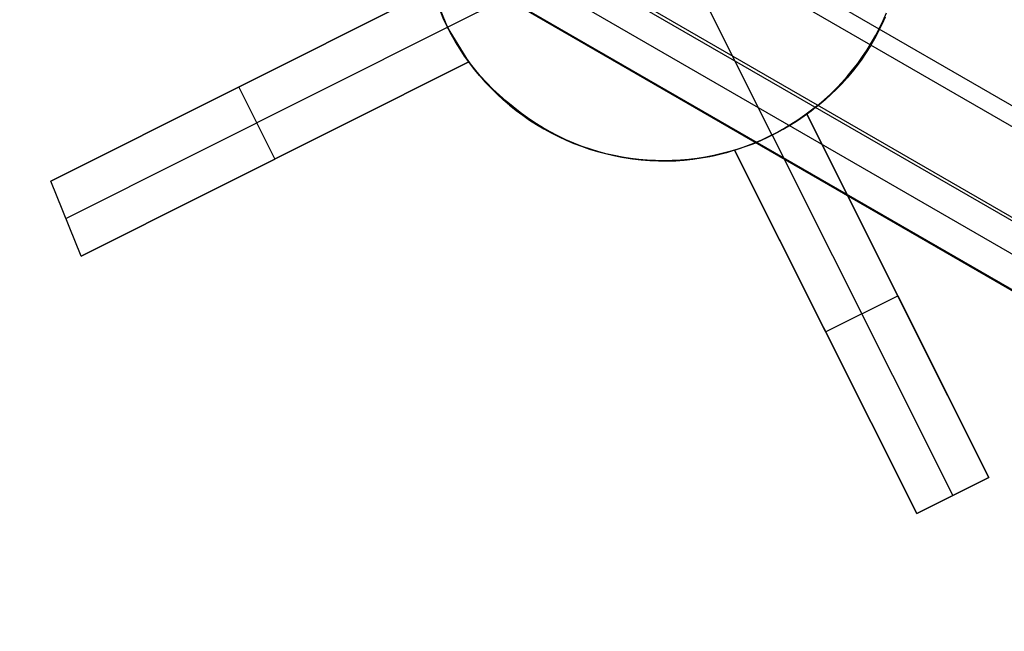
# Model space of a CAD drawing. Header units: millimetres. Extents: x 6239 to 7218, y -13987 to -13139.
# Tile 54 of 256: x 6628 to 6640, y -13482 to -13474. Entities that reach past the tile are written whole.
import ezdxf

# ---------------------------------------------------------------- set-up
doc = ezdxf.new("R2010")
doc.units = ezdxf.units.MM
doc.layers.add('color', color=7, linetype='Continuous')

msp = doc.modelspace()

# ---------------------------------------------------------------- linework, layer by layer
at = {"color": 7, "true_color": 0xffffff}
for p, q in [((6239.83, -13243.747, 49.496), (6672.834, -13493.742, 49.496)), ((6239.83, -13243.747, 49.496), (6672.834, -13493.742, 49.496)), ((6672.721, -13493.936, 49.471), (6239.718, -13243.942, 49.471)), ((6239.211, -13244.818, 54.855), (6672.215, -13494.813, 54.855)), ((6239.211, -13244.818, 54.855), (6672.215, -13494.813, 54.855)), ((6239.23, -13244.785, 50.246), (6672.234, -13494.78, 50.246)), ((6239.23, -13244.785, 50.246), (6672.234, -13494.78, 50.246)), ((6239.034, -13245.126, 51.951), (6672.037, -13495.121, 51.951)), ((6238.837, -13245.467, 53.656), (6671.84, -13495.462, 53.656)), ((6238.837, -13245.467, 53.656), (6671.84, -13495.462, 53.656)), ((6671.845, -13495.455, 54.485), (6238.841, -13245.46, 54.485))]:
    msp.add_line(p, q, dxfattribs=at)
at = {"layer": 'color', "color": 254, "true_color": 0xcad1ee}
for p, q in [((6633.591, -13474.155, -7.3), (6635.156, -13473.371, -7.3)), ((6633.405, -13473.689, 3.658), (6628.668, -13476.063, 8.956)), ((6628.668, -13476.063, 8.956), (6633.405, -13473.689, 11.122)), ((6633.405, -13473.689, 3.658), (6628.668, -13476.063, 8.956)), ((6628.668, -13476.063, 8.956), (6633.405, -13473.689, 11.122)), ((6630.068, -13475.361, 7.39), (6633.405, -13473.689, 7.39)), ((6633.591, -13474.155, 3.7), (6633.405, -13473.689, 3.658)), ((6633.591, -13474.155, 3.7), (6633.405, -13473.689, 3.658)), ((6633.546, -13474.061, 3.114), (6633.505, -13473.966, 3.114)), ((6633.505, -13473.967, -7.3), (6633.547, -13474.062, -7.3)), ((6633.505, -13473.967, -7.3), (6633.547, -13474.062, -7.3)), ((6637.617, -13475.493, -7.3), (6636.833, -13473.928, -7.3)), ((6638.996, -13474.07, -7.3), (6639.038, -13473.975, -7.3)), ((6638.996, -13474.07, -7.3), (6639.038, -13473.975, -7.3)), ((6633.591, -13474.155, 3.114), (6633.546, -13474.061, 3.114)), ((6633.547, -13474.062, -7.3), (6633.591, -13474.155, -7.3)), ((6633.547, -13474.062, -7.3), (6633.591, -13474.155, -7.3)), ((6638.951, -13474.163, -7.3), (6638.996, -13474.07, -7.3)), ((6638.951, -13474.163, -7.3), (6638.996, -13474.07, -7.3)), ((6639.001, -13474.059, 3.188), (6638.957, -13474.153, 3.188)), ((6639.018, -13474.031, 13.452), (6638.977, -13474.122, 13.428)), ((6639.018, -13474.031, 13.452), (6638.977, -13474.122, 13.428)), ((6628.855, -13476.529, 8.998), (6633.591, -13474.155, 3.7)), ((6633.591, -13474.155, -7.3), (6633.639, -13474.247, -7.3)), ((6633.853, -13474.583, 3.658), (6633.591, -13474.155, 3.7)), ((6633.591, -13474.155, -7.3), (6633.591, -13474.155, 3.7)), ((6633.591, -13474.155, -7.3), (6633.639, -13474.247, -7.3)), ((6633.853, -13474.583, 3.658), (6633.591, -13474.155, 3.7)), ((6633.639, -13474.247, 3.188), (6633.591, -13474.155, 3.188)), ((6633.591, -13474.155, -7.3), (6633.591, -13474.155, 3.7)), ((6638.933, -13474.212, 13.402), (6638.886, -13474.3, 13.376)), ((6638.933, -13474.212, 13.402), (6638.886, -13474.3, 13.376)), ((6638.903, -13474.255, -7.3), (6638.951, -13474.163, -7.3)), ((6638.903, -13474.255, -7.3), (6638.951, -13474.163, -7.3)), ((6638.957, -13474.153, 3.188), (6638.909, -13474.245, 3.188)), ((6638.977, -13474.122, 13.428), (6638.933, -13474.212, 13.402)), ((6638.977, -13474.122, 13.428), (6638.933, -13474.212, 13.402)), ((6633.639, -13474.247, -7.3), (6633.69, -13474.337, -7.3)), ((6633.639, -13474.247, -7.3), (6633.69, -13474.337, -7.3)), ((6633.691, -13474.337, 3.188), (6633.639, -13474.247, 3.188)), ((6633.69, -13474.337, -7.3), (6633.745, -13474.425, -7.3)), ((6633.69, -13474.337, -7.3), (6633.745, -13474.425, -7.3)), ((6633.745, -13474.426, 3.188), (6633.691, -13474.337, 3.188)), ((6638.797, -13474.433, -7.3), (6638.852, -13474.344, -7.3)), ((6638.797, -13474.433, -7.3), (6638.852, -13474.344, -7.3)), ((6638.857, -13474.335, 3.188), (6638.803, -13474.423, 3.188)), ((6638.886, -13474.3, 13.376), (6638.837, -13474.385, 13.349)), ((6638.886, -13474.3, 13.376), (6638.837, -13474.385, 13.349)), ((6638.852, -13474.344, -7.3), (6638.903, -13474.255, -7.3)), ((6638.852, -13474.344, -7.3), (6638.903, -13474.255, -7.3)), ((6638.909, -13474.245, 3.188), (6638.857, -13474.335, 3.188)), ((6633.745, -13474.425, -7.3), (6633.802, -13474.511, -7.3)), ((6633.745, -13474.425, -7.3), (6633.802, -13474.511, -7.3)), ((6633.802, -13474.512, 3.188), (6633.745, -13474.426, 3.188)), ((6638.784, -13474.469, 13.32), (6638.729, -13474.551, 13.291)), ((6638.784, -13474.469, 13.32), (6638.729, -13474.551, 13.291)), ((6638.74, -13474.519, -7.3), (6638.797, -13474.433, -7.3)), ((6638.74, -13474.519, -7.3), (6638.797, -13474.433, -7.3)), ((6638.803, -13474.423, 3.188), (6638.746, -13474.51, 3.188)), ((6638.837, -13474.385, 13.349), (6638.784, -13474.469, 13.32)), ((6638.837, -13474.385, 13.349), (6638.784, -13474.469, 13.32)), ((6629.043, -13476.994, 9.038), (6633.853, -13474.583, 3.658)), ((6633.853, -13474.583, 11.244), (6629.043, -13476.994, 9.038)), ((6629.043, -13476.994, 9.038), (6633.853, -13474.583, 3.658)), ((6633.853, -13474.583, 11.244), (6629.043, -13476.994, 9.038)), ((6630.462, -13476.283, 7.451), (6633.853, -13474.583, 7.451)), ((6633.802, -13474.511, -7.3), (6633.862, -13474.596, -7.3)), ((6633.802, -13474.511, -7.3), (6633.862, -13474.596, -7.3)), ((6633.863, -13474.596, 3.188), (6633.802, -13474.512, 3.188)), ((6633.924, -13474.672, 11.267), (6633.853, -13474.583, 11.244)), ((6633.853, -13474.583, 3.658), (6633.853, -13474.583, 11.244)), ((6633.853, -13474.583, 3.658), (6633.853, -13474.583, 11.244)), ((6633.924, -13474.672, 11.267), (6633.853, -13474.583, 11.244)), ((6633.862, -13474.596, -7.3), (6633.925, -13474.678, -7.3)), ((6633.862, -13474.596, -7.3), (6633.925, -13474.678, -7.3)), ((6633.926, -13474.679, 3.188), (6633.863, -13474.596, 3.188)), ((6638.616, -13474.685, -7.3), (6638.679, -13474.603, -7.3)), ((6638.616, -13474.685, -7.3), (6638.679, -13474.603, -7.3)), ((6638.686, -13474.594, 3.188), (6638.623, -13474.677, 3.188)), ((6638.729, -13474.551, 13.291), (6638.672, -13474.631, 13.26)), ((6638.729, -13474.551, 13.291), (6638.672, -13474.631, 13.26)), ((6638.679, -13474.603, -7.3), (6638.74, -13474.519, -7.3)), ((6638.679, -13474.603, -7.3), (6638.74, -13474.519, -7.3)), ((6638.746, -13474.51, 3.188), (6638.686, -13474.594, 3.188)), ((6633.997, -13474.758, 11.291), (6633.924, -13474.672, 11.267)), ((6633.997, -13474.758, 11.291), (6633.924, -13474.672, 11.267)), ((6633.925, -13474.678, -7.3), (6633.991, -13474.758, -7.3)), ((6633.925, -13474.678, -7.3), (6633.991, -13474.758, -7.3)), ((6633.992, -13474.759, 3.188), (6633.926, -13474.679, 3.188)), ((6638.611, -13474.708, 13.229), (6638.549, -13474.782, 13.196)), ((6638.611, -13474.708, 13.229), (6638.549, -13474.782, 13.196)), ((6638.55, -13474.765, -7.3), (6638.616, -13474.685, -7.3)), ((6638.55, -13474.765, -7.3), (6638.616, -13474.685, -7.3)), ((6638.623, -13474.677, 3.188), (6638.557, -13474.757, 3.188)), ((6638.672, -13474.631, 13.26), (6638.611, -13474.708, 13.229)), ((6638.672, -13474.631, 13.26), (6638.611, -13474.708, 13.229)), ((6633.991, -13474.758, -7.3), (6634.059, -13474.835, -7.3)), ((6633.991, -13474.758, -7.3), (6634.059, -13474.835, -7.3)), ((6634.06, -13474.836, 3.188), (6633.992, -13474.759, 3.188)), ((6634.074, -13474.841, 11.316), (6633.997, -13474.758, 11.291)), ((6634.074, -13474.841, 11.316), (6633.997, -13474.758, 11.291)), ((6634.059, -13474.835, -7.3), (6634.131, -13474.911, -7.3)), ((6634.059, -13474.835, -7.3), (6634.131, -13474.911, -7.3)), ((6634.132, -13474.912, 3.188), (6634.06, -13474.836, 3.188)), ((6634.153, -13474.921, 11.343), (6634.074, -13474.841, 11.316)), ((6634.153, -13474.921, 11.343), (6634.074, -13474.841, 11.316)), ((6638.41, -13474.917, -7.3), (6638.481, -13474.842, -7.3)), ((6638.41, -13474.917, -7.3), (6638.481, -13474.842, -7.3)), ((6638.488, -13474.835, 3.188), (6638.417, -13474.91, 3.188)), ((6638.481, -13474.842, -7.3), (6638.55, -13474.765, -7.3)), ((6638.481, -13474.842, -7.3), (6638.55, -13474.765, -7.3)), ((6638.549, -13474.782, 13.196), (6638.483, -13474.855, 13.163)), ((6638.549, -13474.782, 13.196), (6638.483, -13474.855, 13.163)), ((6638.557, -13474.757, 3.188), (6638.488, -13474.835, 3.188)), ((6631.448, -13475.788, 6.348), (6631, -13474.894, 6.348)), ((6631.036, -13474.876, 6.307), (6631.036, -13474.876, 10.04)), ((6634.131, -13474.911, -7.3), (6634.204, -13474.983, -7.3)), ((6634.131, -13474.911, -7.3), (6634.204, -13474.983, -7.3)), ((6634.206, -13474.985, 3.188), (6634.132, -13474.912, 3.188)), ((6634.234, -13474.999, 11.371), (6634.153, -13474.921, 11.343)), ((6634.234, -13474.999, 11.371), (6634.153, -13474.921, 11.343)), ((6638.336, -13474.989, -7.3), (6638.41, -13474.917, -7.3)), ((6638.336, -13474.989, -7.3), (6638.41, -13474.917, -7.3)), ((6638.417, -13474.91, 3.188), (6638.343, -13474.983, 3.188)), ((6638.416, -13474.924, 13.129), (6638.346, -13474.991, 13.094)), ((6638.416, -13474.924, 13.129), (6638.346, -13474.991, 13.094)), ((6638.483, -13474.855, 13.163), (6638.416, -13474.924, 13.129)), ((6638.483, -13474.855, 13.163), (6638.416, -13474.924, 13.129)), ((6634.204, -13474.983, -7.3), (6634.281, -13475.053, -7.3)), ((6634.204, -13474.983, -7.3), (6634.281, -13475.053, -7.3)), ((6634.282, -13475.055, 3.188), (6634.206, -13474.985, 3.188)), ((6634.318, -13475.073, 11.4), (6634.234, -13474.999, 11.371)), ((6634.318, -13475.073, 11.4), (6634.234, -13474.999, 11.371)), ((6634.281, -13475.053, -7.3), (6634.359, -13475.121, -7.3)), ((6634.281, -13475.053, -7.3), (6634.359, -13475.121, -7.3)), ((6634.361, -13475.122, 3.188), (6634.282, -13475.055, 3.188)), ((6634.403, -13475.144, 11.43), (6634.318, -13475.073, 11.4)), ((6634.403, -13475.144, 11.43), (6634.318, -13475.073, 11.4)), ((6638.181, -13475.127, -7.3), (6638.259, -13475.059, -7.3)), ((6638.181, -13475.127, -7.3), (6638.259, -13475.059, -7.3)), ((6638.267, -13475.053, 3.188), (6638.188, -13475.121, 3.188)), ((6638.274, -13475.056, 13.059), (6638.2, -13475.117, 13.023)), ((6638.274, -13475.056, 13.059), (6638.2, -13475.117, 13.023)), ((6638.259, -13475.059, -7.3), (6638.336, -13474.989, -7.3)), ((6638.259, -13475.059, -7.3), (6638.336, -13474.989, -7.3)), ((6638.343, -13474.983, 3.188), (6638.267, -13475.053, 3.188)), ((6638.346, -13474.991, 13.094), (6638.274, -13475.056, 13.059)), ((6638.346, -13474.991, 13.094), (6638.274, -13475.056, 13.059)), ((6634.359, -13475.121, -7.3), (6634.44, -13475.186, -7.3)), ((6634.359, -13475.121, -7.3), (6634.44, -13475.186, -7.3)), ((6634.442, -13475.187, 3.188), (6634.361, -13475.122, 3.188)), ((6634.492, -13475.213, 11.462), (6634.403, -13475.144, 11.43)), ((6634.492, -13475.213, 11.462), (6634.403, -13475.144, 11.43)), ((6634.44, -13475.186, -7.3), (6634.523, -13475.247, -7.3)), ((6634.44, -13475.186, -7.3), (6634.523, -13475.247, -7.3)), ((6634.525, -13475.249, 3.188), (6634.442, -13475.187, 3.188)), ((6634.582, -13475.277, 11.494), (6634.492, -13475.213, 11.462)), ((6634.582, -13475.277, 11.494), (6634.492, -13475.213, 11.462)), ((6638.016, -13475.253, -7.3), (6638.1, -13475.191, -7.3)), ((6638.016, -13475.253, -7.3), (6638.1, -13475.191, -7.3)), ((6638.107, -13475.185, 3.188), (6638.024, -13475.247, 3.188)), ((6638.124, -13475.176, 12.986), (6638.046, -13475.231, 12.948)), ((6638.124, -13475.176, 12.986), (6638.046, -13475.231, 12.948)), ((6638.1, -13475.191, -7.3), (6638.181, -13475.127, -7.3)), ((6638.1, -13475.191, -7.3), (6638.181, -13475.127, -7.3)), ((6638.188, -13475.121, 3.188), (6638.107, -13475.185, 3.188)), ((6638.2, -13475.117, 13.023), (6638.124, -13475.176, 12.986)), ((6638.2, -13475.117, 13.023), (6638.124, -13475.176, 12.986)), ((6634.523, -13475.247, -7.3), (6634.608, -13475.306, -7.3)), ((6634.523, -13475.247, -7.3), (6634.608, -13475.306, -7.3)), ((6634.611, -13475.308, 3.188), (6634.525, -13475.249, 3.188)), ((6634.674, -13475.339, 11.528), (6634.582, -13475.277, 11.494)), ((6634.674, -13475.339, 11.528), (6634.582, -13475.277, 11.494)), ((6634.608, -13475.306, -7.3), (6634.695, -13475.362, -7.3)), ((6634.608, -13475.306, -7.3), (6634.695, -13475.362, -7.3)), ((6634.698, -13475.364, 3.188), (6634.611, -13475.308, 3.188)), ((6637.844, -13475.367, -7.3), (6637.931, -13475.311, -7.3)), ((6637.844, -13475.367, -7.3), (6637.931, -13475.311, -7.3)), ((6637.938, -13475.306, 3.188), (6637.851, -13475.363, 3.188)), ((6637.929, -13475.313, 5.679), (6637.868, -13475.352, 5.686)), ((6637.929, -13475.313, 5.679), (6637.868, -13475.352, 5.686)), ((6637.988, -13475.273, 5.669), (6637.929, -13475.313, 5.679)), ((6637.988, -13475.273, 5.669), (6637.929, -13475.313, 5.679)), ((6637.931, -13475.311, -7.3), (6638.016, -13475.253, -7.3)), ((6637.931, -13475.311, -7.3), (6638.016, -13475.253, -7.3)), ((6638.024, -13475.247, 3.188), (6637.938, -13475.306, 3.188)), ((6638.046, -13475.231, 5.658), (6637.988, -13475.273, 5.669)), ((6638.046, -13475.231, 5.658), (6637.988, -13475.273, 5.669)), ((6640.305, -13479.739, 10.7), (6638.046, -13475.231, 5.658)), ((6638.046, -13475.231, 12.948), (6638.046, -13475.231, 5.658)), ((6638.046, -13475.231, 12.948), (6640.305, -13479.739, 13.465)), ((6640.305, -13479.739, 10.7), (6638.046, -13475.231, 5.658)), ((6639.795, -13478.721, 9.561), (6638.046, -13475.231, 9.561)), ((6638.046, -13475.231, 12.948), (6638.046, -13475.231, 5.658)), ((6638.046, -13475.231, 12.948), (6640.305, -13479.739, 13.465)), ((6634.768, -13475.397, 11.563), (6634.674, -13475.339, 11.528)), ((6634.768, -13475.397, 11.563), (6634.674, -13475.339, 11.528)), ((6634.695, -13475.362, -7.3), (6634.784, -13475.415, -7.3)), ((6634.695, -13475.362, -7.3), (6634.784, -13475.415, -7.3)), ((6634.787, -13475.417, 3.188), (6634.698, -13475.364, 3.188)), ((6634.863, -13475.451, 11.598), (6634.768, -13475.397, 11.563)), ((6634.863, -13475.451, 11.598), (6634.768, -13475.397, 11.563)), ((6634.784, -13475.415, -7.3), (6634.875, -13475.465, -7.3)), ((6634.784, -13475.415, -7.3), (6634.875, -13475.465, -7.3)), ((6634.878, -13475.467, 3.188), (6634.787, -13475.417, 3.188)), ((6634.96, -13475.502, 11.635), (6634.863, -13475.451, 11.598)), ((6634.96, -13475.502, 11.635), (6634.863, -13475.451, 11.598)), ((6637.682, -13475.46, 5.699), (6637.617, -13475.493, 5.7)), ((6637.682, -13475.46, 5.699), (6637.617, -13475.493, 5.7)), ((6637.664, -13475.469, -7.3), (6637.755, -13475.42, -7.3)), ((6637.664, -13475.469, -7.3), (6637.755, -13475.42, -7.3)), ((6637.762, -13475.416, 3.188), (6637.671, -13475.465, 3.188)), ((6637.745, -13475.425, 5.697), (6637.682, -13475.46, 5.699)), ((6637.745, -13475.425, 5.697), (6637.682, -13475.46, 5.699)), ((6637.807, -13475.389, 5.692), (6637.745, -13475.425, 5.697)), ((6637.807, -13475.389, 5.692), (6637.745, -13475.425, 5.697)), ((6637.755, -13475.42, -7.3), (6637.844, -13475.367, -7.3)), ((6637.755, -13475.42, -7.3), (6637.844, -13475.367, -7.3)), ((6637.851, -13475.363, 3.188), (6637.762, -13475.416, 3.188)), ((6637.868, -13475.352, 5.686), (6637.807, -13475.389, 5.692)), ((6637.868, -13475.352, 5.686), (6637.807, -13475.389, 5.692)), ((6634.875, -13475.465, -7.3), (6634.968, -13475.512, -7.3)), ((6634.875, -13475.465, -7.3), (6634.968, -13475.512, -7.3)), ((6634.971, -13475.513, 3.188), (6634.878, -13475.467, 3.188)), ((6635.059, -13475.55, 11.673), (6634.96, -13475.502, 11.635)), ((6635.059, -13475.55, 11.673), (6634.96, -13475.502, 11.635)), ((6634.968, -13475.512, -7.3), (6635.062, -13475.555, -7.3)), ((6634.968, -13475.512, -7.3), (6635.062, -13475.555, -7.3)), ((6635.065, -13475.557, 3.188), (6634.971, -13475.513, 3.188)), ((6635.159, -13475.593, 11.711), (6635.059, -13475.55, 11.673)), ((6635.159, -13475.593, 11.711), (6635.059, -13475.55, 11.673)), ((6635.062, -13475.555, -7.3), (6635.157, -13475.595, -7.3)), ((6635.062, -13475.555, -7.3), (6635.157, -13475.595, -7.3)), ((6635.161, -13475.597, 3.188), (6635.065, -13475.557, 3.188)), ((6637.381, -13475.599, -7.3), (6637.477, -13475.559, -7.3)), ((6637.381, -13475.599, -7.3), (6637.477, -13475.559, -7.3)), ((6637.484, -13475.556, 3.188), (6637.388, -13475.596, 3.188)), ((6637.487, -13475.554, 5.697), (6637.421, -13475.583, 5.692)), ((6637.487, -13475.554, 5.697), (6637.421, -13475.583, 5.692)), ((6637.477, -13475.559, -7.3), (6637.571, -13475.516, -7.3)), ((6637.477, -13475.559, -7.3), (6637.571, -13475.516, -7.3)), ((6637.578, -13475.512, 3.188), (6637.484, -13475.556, 3.188)), ((6637.553, -13475.524, 5.699), (6637.487, -13475.554, 5.697)), ((6637.553, -13475.524, 5.699), (6637.487, -13475.554, 5.697)), ((6637.617, -13475.493, 5.7), (6637.553, -13475.524, 5.699)), ((6637.617, -13475.493, 5.7), (6637.553, -13475.524, 5.699)), ((6637.571, -13475.516, -7.3), (6637.664, -13475.469, -7.3)), ((6637.571, -13475.516, -7.3), (6637.664, -13475.469, -7.3)), ((6637.671, -13475.465, 3.188), (6637.578, -13475.512, 3.188)), ((6637.617, -13475.493, 5.7), (6639.858, -13479.963, 10.7)), ((6637.617, -13475.493, 5.7), (6637.617, -13475.493, -7.3)), ((6635.157, -13475.595, -7.3), (6635.254, -13475.632, -7.3)), ((6635.157, -13475.595, -7.3), (6635.254, -13475.632, -7.3)), ((6635.26, -13475.633, 11.75), (6635.159, -13475.593, 11.711)), ((6635.26, -13475.633, 11.75), (6635.159, -13475.593, 11.711)), ((6635.258, -13475.634, 3.188), (6635.161, -13475.597, 3.188)), ((6635.254, -13475.632, -7.3), (6635.352, -13475.666, -7.3)), ((6635.254, -13475.632, -7.3), (6635.352, -13475.666, -7.3)), ((6635.356, -13475.667, 3.188), (6635.258, -13475.634, 3.188)), ((6635.363, -13475.669, 11.79), (6635.26, -13475.633, 11.75)), ((6635.363, -13475.669, 11.79), (6635.26, -13475.633, 11.75)), ((6635.352, -13475.666, -7.3), (6635.451, -13475.696, -7.3)), ((6635.352, -13475.666, -7.3), (6635.451, -13475.696, -7.3)), ((6635.455, -13475.697, 3.188), (6635.356, -13475.667, 3.188)), ((6635.466, -13475.702, 11.831), (6635.363, -13475.669, 11.79)), ((6635.466, -13475.702, 11.831), (6635.363, -13475.669, 11.79)), ((6635.451, -13475.696, -7.3), (6635.551, -13475.723, -7.3)), ((6635.451, -13475.696, -7.3), (6635.551, -13475.723, -7.3)), ((6635.555, -13475.724, 3.188), (6635.455, -13475.697, 3.188)), ((6635.57, -13475.73, 11.872), (6635.466, -13475.702, 11.831)), ((6635.57, -13475.73, 11.872), (6635.466, -13475.702, 11.831)), ((6636.987, -13475.725, -7.3), (6637.087, -13475.698, -7.3)), ((6636.987, -13475.725, -7.3), (6637.087, -13475.698, -7.3)), ((6637.094, -13475.696, 3.188), (6636.994, -13475.723, 3.188)), ((6637.152, -13475.679, 12.537), (6637.05, -13475.711, 12.492)), ((6637.152, -13475.679, 12.537), (6637.05, -13475.711, 12.492)), ((6637.087, -13475.698, -7.3), (6637.186, -13475.669, -7.3)), ((6637.087, -13475.698, -7.3), (6637.186, -13475.669, -7.3)), ((6637.193, -13475.666, 3.188), (6637.094, -13475.696, 3.188)), ((6637.22, -13475.658, 5.669), (6637.152, -13475.679, 5.658)), ((6637.22, -13475.658, 5.669), (6637.152, -13475.679, 5.658)), ((6637.152, -13475.679, 5.658), (6639.411, -13480.187, 10.7)), ((6637.152, -13475.679, 5.658), (6637.152, -13475.679, 12.537)), ((6639.411, -13480.187, 13.049), (6637.152, -13475.679, 12.537)), ((6637.152, -13475.679, 5.658), (6639.411, -13480.187, 10.7)), ((6637.152, -13475.679, 9.353), (6638.807, -13478.983, 9.353)), ((6637.152, -13475.679, 5.658), (6637.152, -13475.679, 12.537)), ((6639.411, -13480.187, 13.049), (6637.152, -13475.679, 12.537)), ((6637.186, -13475.669, -7.3), (6637.284, -13475.635, -7.3)), ((6637.186, -13475.669, -7.3), (6637.284, -13475.635, -7.3)), ((6637.292, -13475.633, 3.188), (6637.193, -13475.666, 3.188)), ((6637.287, -13475.634, 5.679), (6637.22, -13475.658, 5.669)), ((6637.287, -13475.634, 5.679), (6637.22, -13475.658, 5.669)), ((6637.284, -13475.635, -7.3), (6637.381, -13475.599, -7.3)), ((6637.284, -13475.635, -7.3), (6637.381, -13475.599, -7.3)), ((6637.354, -13475.609, 5.686), (6637.287, -13475.634, 5.679)), ((6637.354, -13475.609, 5.686), (6637.287, -13475.634, 5.679)), ((6637.388, -13475.596, 3.188), (6637.292, -13475.633, 3.188)), ((6637.421, -13475.583, 5.692), (6637.354, -13475.609, 5.686)), ((6637.421, -13475.583, 5.692), (6637.354, -13475.609, 5.686)), ((6631.448, -13475.788, 10.142), (6631.448, -13475.788, 6.348)), ((6635.551, -13475.723, -7.3), (6635.652, -13475.746, -7.3)), ((6635.551, -13475.723, -7.3), (6635.652, -13475.746, -7.3)), ((6635.657, -13475.747, 3.188), (6635.555, -13475.724, 3.188)), ((6635.675, -13475.755, 11.914), (6635.57, -13475.73, 11.872)), ((6635.675, -13475.755, 11.914), (6635.57, -13475.73, 11.872)), ((6635.652, -13475.746, -7.3), (6635.754, -13475.766, -7.3)), ((6635.652, -13475.746, -7.3), (6635.754, -13475.766, -7.3)), ((6635.758, -13475.766, 3.188), (6635.657, -13475.747, 3.188)), ((6635.781, -13475.775, 11.957), (6635.675, -13475.755, 11.914)), ((6635.781, -13475.775, 11.957), (6635.675, -13475.755, 11.914)), ((6635.754, -13475.766, -7.3), (6635.856, -13475.782, -7.3)), ((6635.754, -13475.766, -7.3), (6635.856, -13475.782, -7.3)), ((6635.861, -13475.782, 3.188), (6635.758, -13475.766, 3.188)), ((6635.887, -13475.792, 12), (6635.781, -13475.775, 11.957)), ((6635.887, -13475.792, 12), (6635.781, -13475.775, 11.957)), ((6635.856, -13475.782, -7.3), (6635.959, -13475.794, -7.3)), ((6635.856, -13475.782, -7.3), (6635.959, -13475.794, -7.3)), ((6635.964, -13475.795, 3.188), (6635.861, -13475.782, 3.188)), ((6635.994, -13475.804, 12.043), (6635.887, -13475.792, 12)), ((6635.994, -13475.804, 12.043), (6635.887, -13475.792, 12)), ((6635.959, -13475.794, -7.3), (6636.062, -13475.803, -7.3)), ((6635.959, -13475.794, -7.3), (6636.062, -13475.803, -7.3)), ((6636.067, -13475.804, 3.188), (6635.964, -13475.795, 3.188)), ((6636.1, -13475.813, 12.087), (6635.994, -13475.804, 12.043)), ((6636.1, -13475.813, 12.087), (6635.994, -13475.804, 12.043)), ((6636.062, -13475.803, -7.3), (6636.165, -13475.809, -7.3)), ((6636.062, -13475.803, -7.3), (6636.165, -13475.809, -7.3)), ((6636.171, -13475.809, 3.188), (6636.067, -13475.804, 3.188)), ((6636.207, -13475.818, 12.132), (6636.1, -13475.813, 12.087)), ((6636.207, -13475.818, 12.132), (6636.1, -13475.813, 12.087)), ((6636.165, -13475.809, -7.3), (6636.269, -13475.811, -7.3)), ((6636.165, -13475.809, -7.3), (6636.269, -13475.811, -7.3)), ((6636.275, -13475.811, 3.188), (6636.171, -13475.809, 3.188)), ((6636.314, -13475.818, 12.176), (6636.207, -13475.818, 12.132)), ((6636.314, -13475.818, 12.176), (6636.207, -13475.818, 12.132)), ((6636.269, -13475.811, -7.3), (6636.372, -13475.809, -7.3)), ((6636.269, -13475.811, -7.3), (6636.372, -13475.809, -7.3)), ((6636.378, -13475.809, 3.188), (6636.275, -13475.811, 3.188)), ((6636.421, -13475.815, 12.221), (6636.314, -13475.818, 12.176)), ((6636.421, -13475.815, 12.221), (6636.314, -13475.818, 12.176)), ((6636.372, -13475.809, -7.3), (6636.476, -13475.804, -7.3)), ((6636.372, -13475.809, -7.3), (6636.476, -13475.804, -7.3)), ((6636.482, -13475.804, 3.188), (6636.378, -13475.809, 3.188)), ((6636.527, -13475.807, 12.266), (6636.421, -13475.815, 12.221)), ((6636.527, -13475.807, 12.266), (6636.421, -13475.815, 12.221)), ((6636.476, -13475.804, -7.3), (6636.579, -13475.795, -7.3)), ((6636.476, -13475.804, -7.3), (6636.579, -13475.795, -7.3)), ((6636.585, -13475.795, 3.188), (6636.482, -13475.804, 3.188)), ((6636.633, -13475.796, 12.311), (6636.527, -13475.807, 12.266)), ((6636.633, -13475.796, 12.311), (6636.527, -13475.807, 12.266)), ((6636.579, -13475.795, -7.3), (6636.682, -13475.783, -7.3)), ((6636.579, -13475.795, -7.3), (6636.682, -13475.783, -7.3)), ((6636.688, -13475.782, 3.188), (6636.585, -13475.795, 3.188)), ((6636.738, -13475.78, 12.356), (6636.633, -13475.796, 12.311)), ((6636.738, -13475.78, 12.356), (6636.633, -13475.796, 12.311)), ((6636.682, -13475.783, -7.3), (6636.784, -13475.767, -7.3)), ((6636.682, -13475.783, -7.3), (6636.784, -13475.767, -7.3)), ((6636.791, -13475.766, 3.188), (6636.688, -13475.782, 3.188)), ((6636.843, -13475.761, 12.402), (6636.738, -13475.78, 12.356)), ((6636.843, -13475.761, 12.402), (6636.738, -13475.78, 12.356)), ((6636.784, -13475.767, -7.3), (6636.886, -13475.748, -7.3)), ((6636.784, -13475.767, -7.3), (6636.886, -13475.748, -7.3)), ((6636.893, -13475.746, 3.188), (6636.791, -13475.766, 3.188)), ((6636.947, -13475.738, 12.447), (6636.843, -13475.761, 12.402)), ((6636.947, -13475.738, 12.447), (6636.843, -13475.761, 12.402)), ((6636.886, -13475.748, -7.3), (6636.987, -13475.725, -7.3)), ((6636.886, -13475.748, -7.3), (6636.987, -13475.725, -7.3)), ((6636.994, -13475.723, 3.188), (6636.893, -13475.746, 3.188)), ((6637.05, -13475.711, 12.492), (6636.947, -13475.738, 12.447)), ((6637.05, -13475.711, 12.492), (6636.947, -13475.738, 12.447)), ((6629.043, -13476.994, 9.038), (6628.668, -13476.063, 8.956)), ((6629.043, -13476.994, 9.038), (6628.668, -13476.063, 8.956)), ((6638.281, -13477.933, 8.179), (6639.175, -13477.485, 8.179)), ((6639.175, -13477.485, 8.179), (6639.175, -13477.485, 13.221)), ((6638.281, -13477.933, 8.179), (6638.281, -13477.933, 12.807)), ((6639.411, -13480.187, 10.7), (6640.305, -13479.739, 10.7)), ((6640.305, -13479.739, 13.465), (6639.411, -13480.187, 13.049)), ((6639.411, -13480.187, 10.7), (6640.305, -13479.739, 10.7)), ((6639.411, -13480.187, 12.082), (6640.305, -13479.739, 12.082)), ((6640.305, -13479.739, 13.465), (6639.411, -13480.187, 13.049)), ((6640.305, -13479.739, 13.465), (6640.305, -13479.739, 10.7)), ((6640.305, -13479.739, 13.465), (6640.305, -13479.739, 10.7)), ((6639.858, -13479.963, 13.257), (6639.858, -13479.963, 10.7)), ((6639.411, -13480.187, 10.7), (6639.411, -13480.187, 13.049)), ((6639.411, -13480.187, 10.7), (6639.411, -13480.187, 13.049))]:
    msp.add_line(p, q, dxfattribs=at)

doc.saveas('drawing.dxf')
